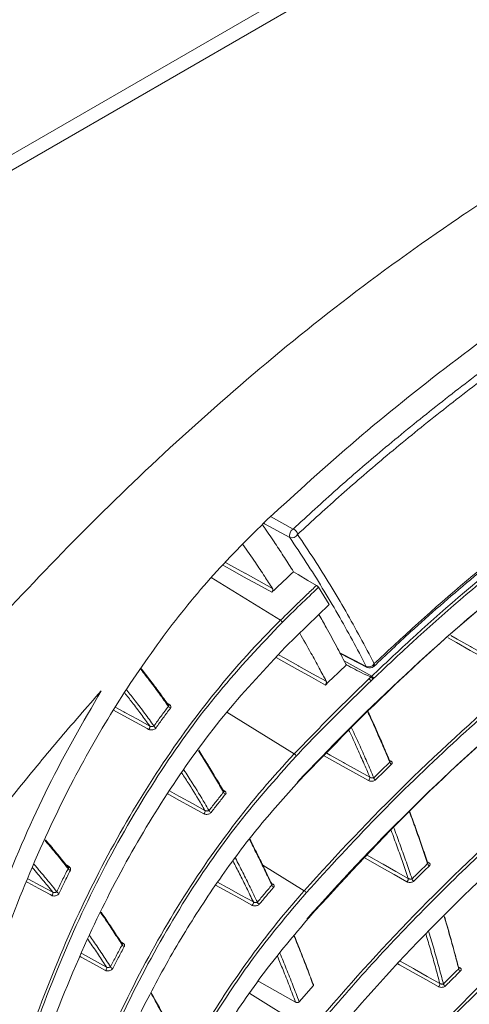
# Model space of a CAD drawing. Header units: millimetres. Extents: x 0 to 1118, y 0 to 864.
# Tile 89 of 256: x 398 to 409, y 201 to 224. Entities that reach past the tile are written whole.
import ezdxf

# ---------------------------------------------------------------- set-up
doc = ezdxf.new("R2010")
doc.units = ezdxf.units.MM

msp = doc.modelspace()

# ---------------------------------------------------------------- linework, layer by layer
at = {"color": 9, "linetype": 'Continuous', "lineweight": 15}
for p, q in [((329.879, 181.393), (410.151, 227.733)), ((404.109, 212.477), (404.628, 212.191)), ((404.336, 210.092), (402.745, 211.075)), ((401.69, 208.207), (401.789, 208.143)), ((404.655, 207.015), (403.1, 207.976)), ((406.828, 206.884), (406.883, 206.849)), ((402.985, 206.208), (403.057, 206.161)), ((399.357, 204.495), (399.481, 204.415)), ((404.882, 203.866), (403.928, 204.456)), ((407.706, 204.544), (407.753, 204.514)), ((404.11, 204.054), (404.166, 204.018)), ((400.634, 202.714), (400.722, 202.657)), ((408.426, 202.12), (408.468, 202.093)), ((405.016, 200.647), (403.632, 201.502))]:
    msp.add_line(p, q, dxfattribs=at)
at = {"color": 7, "linetype": 'Continuous', "lineweight": 15}
for p, q in [((410.69, 227.686), (329.879, 181.035)), ((405.455, 210.451), (405.211, 210.85)), ((404.447, 209.469), (405.455, 210.451)), ((405.712, 209.325), (406.332, 209.008)), ((406.477, 209.031), (406.475, 209.028)), ((406.459, 208.737), (406.412, 208.692)), ((401.764, 208.136), (401.764, 208.136)), ((406.862, 206.843), (406.861, 206.844)), ((399.443, 204.411), (399.45, 204.404)), ((404.145, 204.012), (404.144, 204.013)), ((405.093, 201.689), (404.766, 201.313))]:
    msp.add_line(p, q, dxfattribs=at)
at = {"color": 9, "linetype": 'Continuous', "lineweight": 15, "flags": 128}
for points in [[(404.55, 211.995), (403.971, 212.314), (403.951, 212.325)], [(403.071, 211.42), (403.197, 211.351), (403.516, 211.175), (403.52, 211.172), (403.836, 210.998), (404.153, 210.823)], [(404.138, 210.736), (403.813, 210.915), (403.488, 211.094), (403.176, 211.267), (403.011, 211.358)], [(409.294, 209.066), (408.998, 209.233), (408.701, 209.399), (408.385, 209.577), (408.193, 209.684)], [(408.258, 209.741), (408.401, 209.66), (408.71, 209.487), (408.735, 209.473), (409.031, 209.307), (409.328, 209.14)], [(405.705, 209.34), (406.047, 209.164), (406.312, 209.029)], [(405.372, 208.602), (405.049, 208.782), (404.725, 208.962), (404.414, 209.135), (404.235, 209.235)], [(404.292, 209.298), (404.436, 209.217), (404.754, 209.041), (404.758, 209.039), (405.073, 208.863), (405.389, 208.687)], [(405.8, 209.157), (405.937, 209.081), (406.436, 208.805)], [(401.303, 207.582), (401.268, 207.601), (401, 207.747), (400.731, 207.894), (400.493, 208.024)], [(400.532, 208.093), (400.728, 207.986), (400.757, 207.97), (401.043, 207.814), (401.329, 207.658)], [(406.361, 206.404), (406.07, 206.567), (405.779, 206.73), (405.468, 206.904), (405.343, 206.974)], [(405.403, 207.034), (405.48, 206.99), (405.785, 206.82), (405.812, 206.805), (406.103, 206.642), (406.395, 206.478)], [(401.782, 206.166), (401.999, 206.047), (402.028, 206.031), (402.313, 205.873), (402.599, 205.716)], [(402.57, 205.64), (402.284, 205.797), (401.999, 205.955), (401.741, 206.097)], [(407.244, 204.077), (406.954, 204.241), (406.663, 204.405), (406.353, 204.579), (406.283, 204.619)], [(406.339, 204.679), (406.366, 204.664), (406.67, 204.492), (406.697, 204.478), (406.988, 204.314), (407.278, 204.15)], [(398.518, 204.145), (398.54, 204.133), (398.819, 203.983), (399.097, 203.832)], [(399.076, 203.758), (399.039, 203.779), (398.779, 203.919), (398.519, 204.06), (398.491, 204.075)], [(403.68, 203.534), (403.395, 203.694), (403.109, 203.853), (402.844, 204)], [(402.889, 204.068), (403.112, 203.944), (403.141, 203.928), (403.426, 203.769), (403.712, 203.61)], [(400.31, 202.036), (400.032, 202.188), (399.753, 202.34), (399.727, 202.354)], [(399.755, 202.425), (399.777, 202.413), (400.055, 202.261), (400.334, 202.109)], [(407.969, 201.663), (407.679, 201.827), (407.388, 201.991), (407.079, 202.167), (407.039, 202.189)], [(407.093, 202.249), (407.094, 202.249), (407.397, 202.077), (407.423, 202.063), (407.713, 201.898), (408.004, 201.734)]]:
    msp.add_lwpolyline(points, dxfattribs=at)
at = {"color": 7, "linetype": 'Continuous', "lineweight": 15, "flags": 128}
for points in [[(404.635, 211.209), (404.742, 211.145), (404.969, 211.01), (405.164, 210.893)], [(404.683, 201.304), (403.854, 201.77), (403.826, 201.785)]]:
    msp.add_lwpolyline(points, dxfattribs=at)
at = {"color": 7, "linetype": 'Continuous', "lineweight": 15}
for centre, radius, start, end in [((404.723, 212.04), 0.179, 122.184, 194.6573), ((404.601, 212.127), 0.142, 248.9902, 335.0556), ((404.566, 212.037), 0.167, 10.4438, 68.0117), ((404.313, 210.031), 0.0656, 11.0552, 69.272), ((406.367, 209.165), 0.147, 248.0601, 330.8604), ((406.389, 209.119), 0.125, 242.8735, 313.4873), ((406.347, 208.681), 0.0658, 9.6197, 68.7552), ((406.415, 208.742), 0.0657, 9.5161, 71.6219), ((401.822, 208.134), 0.0676, 198.0243, 253.9864), ((401.262, 207.639), 0.0697, 305.5498, 16.4143), ((401.489, 207.682), 0.068, 199.2571, 254.8723), ((404.633, 206.955), 0.0644, 11.0989, 70.6141), ((406.917, 206.838), 0.0655, 188.8961, 248.9078), ((406.32, 206.467), 0.0753, 303.0823, 8.9608), ((406.548, 206.479), 0.0652, 189.1755, 249.3293), ((403.09, 206.153), 0.0654, 194.6849, 253.0854), ((402.529, 205.699), 0.0722, 304.7228, 13.2887), ((402.756, 205.731), 0.0657, 195.8584, 253.9528), ((399.513, 204.41), 0.0704, 207.29, 260.8195), ((407.788, 204.503), 0.0651, 188.2258, 249.1518), ((407.202, 204.141), 0.0766, 303.3723, 6.7126), ((407.428, 204.151), 0.0648, 188.4682, 249.5778), ((404.2, 204.01), 0.0636, 191.5424, 252.2045), ((399.034, 203.81), 0.0666, 309.0054, 19.0568), ((399.251, 203.88), 0.0708, 208.4789, 261.719), ((404.862, 203.806), 0.0633, 10.9464, 71.8788), ((403.639, 203.596), 0.0743, 303.7968, 10.4107), ((403.866, 203.618), 0.0638, 192.6543, 253.0508), ((400.754, 202.651), 0.0676, 203.5059, 259.8111), ((400.267, 202.09), 0.0696, 308.3243, 15.5558), ((400.486, 202.148), 0.0679, 204.6407, 260.7042), ((408.503, 202.083), 0.0648, 187.5591, 249.3567), ((407.926, 201.727), 0.0779, 303.6081, 4.5668), ((408.151, 201.735), 0.0645, 187.7664, 249.7865)]:
    msp.add_arc(centre, radius, start, end, dxfattribs=at)
at = {"color": 9, "linetype": 'Continuous', "lineweight": 15}
for centre, radius, start, end in [((406.354, 209.05), 0.0478, 206.4682, 242.0564), ((406.421, 209.081), 0.0757, 318.6254, 9.8043), ((401.772, 208.164), 0.0275, 244.6884, 310.0323), ((406.868, 206.869), 0.0248, 241.7401, 304.9013), ((403.042, 206.18), 0.0246, 240.9611, 310.0214), ((399.458, 204.436), 0.031, 247.6855, 316.6454), ((407.739, 204.534), 0.0246, 241.3539, 305.0833), ((404.152, 204.038), 0.025, 242.0672, 305.1722), ((400.702, 202.675), 0.0274, 243.1837, 317.5613), ((408.454, 202.113), 0.0245, 240.9825, 305.2512)]:
    msp.add_arc(centre, radius, start, end, dxfattribs=at)
at = {"color": 7, "linetype": 'Continuous', "lineweight": 15}
for points, knots in [([(411.547, 221.277), (411.012, 220.965), (409.94, 220.34), (407.98, 219.061), (405.711, 217.417), (403.228, 215.378), (400.919, 213.269), (398.765, 211.107), (396.744, 208.901), (394.837, 206.663), (392.409, 203.645), (390.392, 200.977), (388.327, 198.318), (386.801, 196.415), (385.151, 194.532), (383.709, 193.047), (382.563, 191.956), (381.348, 190.894), (380.058, 189.867), (378.682, 188.873), (377.216, 187.92), (375.661, 187.012), (374.018, 186.155), (372.289, 185.354), (370.479, 184.614), (368.59, 183.937), (366.636, 183.326), (364.624, 182.782), (362.567, 182.299), (360.476, 181.873), (358.36, 181.494), (355.523, 181.038), (351.959, 180.532), (348.212, 180.001), (345.016, 179.485), (342.522, 179.016), (340.218, 178.499), (338.103, 177.932), (336.043, 177.261), (334.326, 176.567), (332.935, 175.898), (332.222, 175.485), (331.865, 175.278)], [0, 0, 0, 0, 0.0193822, 0.0388004, 0.075345, 0.1120217, 0.1486283, 0.1853012, 0.2219431, 0.2586245, 0.2953262, 0.3688295, 0.387236, 0.4240983, 0.4615096, 0.4802981, 0.4991074, 0.5176371, 0.5361868, 0.5547781, 0.5733481, 0.5919726, 0.6105533, 0.6291427, 0.6478005, 0.6663925, 0.6850541, 0.7036351, 0.7221884, 0.740787, 0.7592835, 0.7777999, 0.8146582, 0.851371, 0.8745471, 0.8977545, 0.9169135, 0.9361394, 0.9556682, 0.9753594, 0.9876467, 1, 1, 1, 1]), ([(413.158, 219.263), (412.294, 218.74), (410.569, 217.695), (408.234, 216), (406.043, 214.246), (404.708, 213.026), (404.04, 212.416)], [0, 0, 0, 0, 0.250521, 0.500069, 0.749686, 1, 1, 1, 1]), ([(404.628, 212.191), (404.962, 212.498), (405.631, 213.112), (406.701, 214.033), (407.833, 214.957), (409.06, 215.905), (409.935, 216.523), (410.388, 216.844)], [0, 0, 0, 0, 0.189924, 0.379951, 0.58153, 0.783273, 1, 1, 1, 1]), ([(410.48, 216.702), (410.028, 216.383), (409.156, 215.768), (407.93, 214.824), (406.8, 213.903), (405.731, 212.985), (405.063, 212.373), (404.73, 212.067)], [0, 0, 0, 0, 0.216664, 0.418231, 0.619971, 0.809932, 1, 1, 1, 1]), ([(404.763, 206.395), (405.525, 207.178), (407.049, 208.744), (409.198, 210.617), (411.04, 212.064), (412.469, 213.101), (413.949, 214.087), (414.969, 214.707), (415.493, 215.009), (415.493, 215.009)], [0, 0, 0, 0, 0.253025, 0.506056, 0.632513, 0.75915, 0.879452, 0.999999, 1, 1, 1, 1]), ([(415.459, 214.988), (414.943, 214.681), (413.91, 214.067), (412.435, 213.077), (411.002, 212.039), (409.158, 210.589), (407.018, 208.71), (405.463, 207.152), (404.722, 206.361), (404.722, 206.361)], [0, 0, 0, 0, 0.1203215, 0.2409093, 0.3673648, 0.4940139, 0.7470211, 0.9999992, 1, 1, 1, 1]), ([(406.436, 208.805), (406.729, 209.081), (407.729, 210.023), (409.544, 211.594), (411.217, 212.823), (412.054, 213.438)], [0, 0, 0, 0, 0.171605, 0.585767, 1, 1, 1, 1]), ([(406.483, 209.026), (406.763, 209.292), (407.475, 209.969), (408.677, 211.012), (410.021, 212.101), (411.113, 212.935), (411.759, 213.385), (411.967, 213.53)], [0, 0, 0, 0, 0.169587, 0.431201, 0.681848, 0.897629, 1, 1, 1, 1]), ([(406.495, 209.094), (406.788, 209.366), (407.785, 210.297), (409.562, 211.822), (411.189, 213.011), (411.985, 213.594)], [0, 0, 0, 0, 0.174823, 0.595894, 1, 1, 1, 1]), ([(404.882, 203.866), (404.882, 203.866), (405.626, 204.702), (407.194, 206.351), (409.382, 208.349), (411.292, 209.903), (412.728, 210.977), (414.136, 211.945), (415.27, 212.666), (415.978, 213.081), (416.213, 213.218)], [0, 0, 0, 0, 0.000001, 0.246125, 0.492209, 0.618649, 0.745081, 0.847307, 0.949527, 1, 1, 1, 1]), ([(412.094, 213.38), (411.258, 212.766), (409.586, 211.539), (407.772, 209.97), (406.773, 209.029), (406.48, 208.753)], [0, 0, 0, 0, 0.414197, 0.828376, 1, 1, 1, 1]), ([(416.247, 213.158), (416.013, 213.021), (415.251, 212.575), (414.018, 211.787), (412.573, 210.781), (411.196, 209.739), (409.761, 208.569), (408.195, 207.181), (406.527, 205.568), (405.459, 204.402), (404.924, 203.818)], [0, 0, 0, 0, 0.050452, 0.164245, 0.278278, 0.39291, 0.507699, 0.654165, 0.826929, 1, 1, 1, 1]), ([(416.389, 212.705), (416.112, 212.542), (415.303, 212.067), (414.024, 211.242), (412.572, 210.223), (411.189, 209.167), (409.378, 207.675), (407.242, 205.706), (405.685, 204.054), (404.944, 203.215), (404.944, 203.215)], [0, 0, 0, 0, 0.058994, 0.172294, 0.285834, 0.399974, 0.51427, 0.756654, 0.999999, 1, 1, 1, 1]), ([(404.987, 203.248), (405.747, 204.077), (407.269, 205.737), (409.412, 207.697), (411.218, 209.187), (412.596, 210.238), (414.049, 211.259), (415.335, 212.085), (416.144, 212.565), (416.423, 212.726), (416.423, 212.726)], [0, 0, 0, 0, 0.242459, 0.4858, 0.599181, 0.712706, 0.826755, 0.941028, 0.999999, 1, 1, 1, 1]), ([(404.04, 212.416), (403.619, 212), (402.778, 211.167), (401.615, 209.726), (400.535, 208.15), (399.5, 206.342), (398.543, 204.304), (397.686, 202.013), (396.983, 199.588), (396.444, 197.055), (396.059, 194.453), (395.94, 192.676), (395.881, 191.786)], [0, 0, 0, 0, 0.088826, 0.177654, 0.268297, 0.358943, 0.464558, 0.570182, 0.678233, 0.786293, 0.892912, 1, 1, 1, 1]), ([(403.98, 212.207), (403.963, 212.232), (403.943, 212.26), (403.923, 212.289), (403.921, 212.293)], [0, 0, 0, 0, 0.8553843, 1, 1, 1, 1]), ([(404.635, 211.209), (404.601, 211.264), (404.532, 211.373), (404.428, 211.535), (404.324, 211.696), (404.214, 211.862), (404.1, 212.032), (404.02, 212.149), (403.98, 212.207)], [0, 0, 0, 0, 0.160853, 0.32171, 0.482578, 0.64345, 0.821722, 1, 1, 1, 1]), ([(404.73, 212.067), (404.857, 211.877), (405.241, 211.304), (405.84, 210.323), (406.28, 209.498), (406.495, 209.094)], [0, 0, 0, 0, 0.201581, 0.608196, 1, 1, 1, 1]), ([(404.153, 210.823), (404.093, 210.916), (403.964, 211.116), (403.738, 211.454), (403.569, 211.695), (403.473, 211.833)], [0, 0, 0, 0, 0.2706626, 0.5847099, 1, 1, 1, 1]), ([(406.312, 209.029), (406.205, 209.232), (405.993, 209.638), (405.655, 210.239), (405.301, 210.836), (404.933, 211.425), (404.677, 211.805), (404.55, 211.995)], [0, 0, 0, 0, 0.195877, 0.391807, 0.595086, 0.798426, 1, 1, 1, 1]), ([(404.635, 211.209), (404.483, 211.066), (404.316, 210.908), (404.152, 210.75), (404.138, 210.736)], [0, 0, 0, 0, 0.910861, 1, 1, 1, 1]), ([(404.153, 210.823), (404.155, 210.819), (404.158, 210.813), (404.159, 210.798), (404.158, 210.781), (404.154, 210.763), (404.147, 210.747), (404.141, 210.74), (404.138, 210.736)], [0, 0, 0, 0, 0.158408, 0.316682, 0.478401, 0.645081, 0.814914, 1, 1, 1, 1]), ([(404.336, 210.092), (404.336, 210.092), (404.472, 210.226), (404.677, 210.427), (404.954, 210.694), (405.094, 210.827), (405.164, 210.893)], [0, 0, 0, 0, 0.0000093, 0.4999824, 0.7499884, 1, 1, 1, 1]), ([(405.211, 210.85), (405.071, 210.716), (404.789, 210.448), (404.514, 210.178), (404.377, 210.043)], [0, 0, 0, 0, 0.499978, 1, 1, 1, 1]), ([(405.016, 200.647), (405.016, 200.647), (405.724, 201.493), (407.221, 203.163), (409.442, 205.31), (411.554, 207.116), (413.491, 208.599), (415.318, 209.851), (416.544, 210.581), (417.023, 210.866)], [0, 0, 0, 0, 0.000001, 0.227328, 0.454625, 0.604366, 0.754186, 0.903851, 1, 1, 1, 1]), ([(417.057, 210.806), (416.578, 210.521), (415.542, 209.905), (414.051, 208.902), (412.561, 207.81), (411.146, 206.681), (409.99, 205.682), (408.812, 204.603), (407.622, 203.44), (406.284, 202.029), (405.464, 201.071), (405.059, 200.599)], [0, 0, 0, 0, 0.096108, 0.207877, 0.319889, 0.432509, 0.545288, 0.610664, 0.741431, 0.872365, 1, 1, 1, 1]), ([(405.164, 210.893), (405.168, 210.891), (405.175, 210.886), (405.187, 210.877), (405.198, 210.867), (405.206, 210.857), (405.21, 210.852), (405.211, 210.85)], [0, 0, 0, 0, 0.203576, 0.407402, 0.607901, 0.819608, 1, 1, 1, 1]), ([(405.115, 200.033), (405.841, 200.871), (407.294, 202.552), (409.376, 204.566), (411.166, 206.126), (412.579, 207.263), (414.075, 208.368), (415.613, 209.404), (416.681, 210.055), (417.204, 210.357), (417.204, 210.357)], [0, 0, 0, 0, 0.224617, 0.450032, 0.561498, 0.673111, 0.785257, 0.89763, 0.999999, 1, 1, 1, 1]), ([(396.696, 191.7), (396.696, 191.7), (396.784, 192.665), (397.026, 194.579), (397.582, 197.331), (398.323, 199.953), (399.223, 202.366), (400.272, 204.585), (401.461, 206.61), (402.812, 208.469), (403.813, 209.576), (404.336, 210.092), (404.336, 210.092)], [0, 0, 0, 0, 0.000001, 0.129872, 0.260449, 0.387211, 0.514752, 0.634012, 0.75403, 0.876553, 0.999999, 1, 1, 1, 1]), ([(404.377, 210.043), (403.883, 209.523), (402.895, 208.482), (401.561, 206.643), (400.354, 204.61), (399.288, 202.36), (398.381, 199.929), (397.646, 197.315), (397.08, 194.565), (396.867, 192.645), (396.76, 191.682)], [0, 0, 0, 0, 0.119572, 0.239151, 0.362177, 0.485213, 0.611968, 0.739525, 0.8694, 1, 1, 1, 1]), ([(405.833, 209.094), (405.764, 209.227), (405.618, 209.508), (405.415, 209.884), (405.278, 210.125), (405.222, 210.224)], [0, 0, 0, 0, 0.348087, 0.733416, 1, 1, 1, 1]), ([(405.389, 208.687), (405.335, 208.789), (405.22, 209.008), (405.018, 209.377), (404.867, 209.642), (404.78, 209.794)], [0, 0, 0, 0, 0.271344, 0.582828, 1, 1, 1, 1]), ([(397.002, 191.398), (397.12, 192.436), (397.357, 194.518), (397.991, 197.429), (398.804, 200.144), (399.738, 202.491), (400.767, 204.554), (401.863, 206.352), (403.081, 208.019), (403.992, 208.986), (404.447, 209.469)], [0, 0, 0, 0, 0.14317, 0.287285, 0.419958, 0.553535, 0.663852, 0.774163, 0.887084, 1, 1, 1, 1]), ([(401.758, 208.113), (401.69, 208.208), (401.553, 208.398), (401.342, 208.681), (401.197, 208.868), (401.123, 208.963)], [0, 0, 0, 0, 0.32862, 0.6572704, 1, 1, 1, 1]), ([(401.133, 208.978), (401.2, 208.892), (401.339, 208.713), (401.546, 208.435), (401.686, 208.241), (401.755, 208.144)], [0, 0, 0, 0, 0.314225, 0.657096, 1, 1, 1, 1]), ([(405.855, 209.068), (405.707, 208.926), (405.545, 208.771), (405.385, 208.616), (405.372, 208.602)], [0, 0, 0, 0, 0.914929, 1, 1, 1, 1]), ([(405.855, 209.068), (405.853, 209.07), (405.849, 209.073), (405.843, 209.079), (405.838, 209.086), (405.834, 209.091), (405.833, 209.094)], [0, 0, 0, 0, 0.245132, 0.492114, 0.745018, 1, 1, 1, 1]), ([(406.419, 208.789), (406.413, 208.791), (406.379, 208.802), (406.321, 208.827), (406.203, 208.882), (406.047, 208.962), (405.919, 209.033), (405.855, 209.068)], [0, 0, 0, 0, 0.029456, 0.158081, 0.287701, 0.643538, 1, 1, 1, 1]), ([(404.655, 207.015), (404.655, 207.015), (404.931, 207.306), (405.352, 207.74), (405.929, 208.314), (406.224, 208.599), (406.371, 208.742)], [0, 0, 0, 0, 0.000004, 0.499898, 0.749936, 1, 1, 1, 1]), ([(406.412, 208.692), (406.119, 208.407), (405.679, 207.979), (405.113, 207.402), (404.835, 207.112), (404.696, 206.967)], [0, 0, 0, 0, 0.499893, 0.749934, 1, 1, 1, 1]), ([(405.389, 208.687), (405.39, 208.684), (405.393, 208.676), (405.394, 208.661), (405.392, 208.644), (405.387, 208.627), (405.38, 208.612), (405.375, 208.606), (405.372, 208.602)], [0, 0, 0, 0, 0.163065, 0.326001, 0.492312, 0.663609, 0.8382, 1, 1, 1, 1]), ([(406.371, 208.742), (406.376, 208.747), (406.386, 208.756), (406.4, 208.769), (406.411, 208.78), (406.417, 208.786), (406.42, 208.789)], [0, 0, 0, 0, 0.309272, 0.618545, 0.809272, 1, 1, 1, 1]), ([(406.419, 208.789), (406.421, 208.79), (406.423, 208.793), (406.427, 208.796), (406.431, 208.8), (406.434, 208.803), (406.436, 208.805)], [0, 0, 0, 0, 0.248689, 0.497902, 0.748689, 1, 1, 1, 1]), ([(406.42, 208.789), (406.42, 208.789), (406.42, 208.789), (406.42, 208.789), (406.419, 208.789), (406.419, 208.789), (406.419, 208.789)], [0, 0, 0, 0, 0.2492838, 0.498856, 0.7492873, 1, 1, 1, 1]), ([(406.42, 208.789), (406.425, 208.787), (406.434, 208.782), (406.446, 208.77), (406.455, 208.755), (406.459, 208.743), (406.459, 208.737), (406.459, 208.737)], [0, 0, 0, 0, 0.236806, 0.473587, 0.710992, 0.975329, 1, 1, 1, 1]), ([(406.48, 208.753), (406.478, 208.752), (406.474, 208.748), (406.469, 208.744), (406.464, 208.74), (406.461, 208.738), (406.459, 208.737)], [0, 0, 0, 0, 0.248942, 0.498302, 0.748935, 1, 1, 1, 1]), ([(400.213, 208.471), (399.793, 207.746), (398.952, 206.291), (397.893, 203.828), (396.995, 201.159), (396.296, 198.267), (395.794, 195.233), (395.649, 193.125), (395.576, 192.068)], [0, 0, 0, 0, 0.157327, 0.315811, 0.483982, 0.653345, 0.826142, 1, 1, 1, 1]), ([(400.213, 208.471), (399.877, 208.087), (399.205, 207.318), (398.247, 206.15), (397.32, 204.975), (396.73, 204.185), (396.435, 203.79)], [0, 0, 0, 0, 0.250144, 0.500286, 0.750109, 1, 1, 1, 1]), ([(405.054, 197.359), (405.054, 197.359), (405.728, 198.214), (407.158, 199.904), (409.296, 202.087), (411.343, 203.938), (413.236, 205.471), (415.318, 206.99), (416.879, 207.938), (417.69, 208.431)], [0, 0, 0, 0, 0.000001, 0.211574, 0.423127, 0.564384, 0.705713, 0.84691, 1, 1, 1, 1]), ([(417.725, 208.37), (416.913, 207.878), (415.542, 207.047), (413.785, 205.788), (412.328, 204.658), (410.947, 203.492), (409.207, 201.902), (407.191, 199.857), (405.796, 198.161), (405.098, 197.311)], [0, 0, 0, 0, 0.153037, 0.258526, 0.364223, 0.470448, 0.576815, 0.788016, 1, 1, 1, 1]), ([(401.425, 207.66), (401.48, 207.736), (401.562, 207.85), (401.673, 208.001), (401.73, 208.076), (401.758, 208.113)], [0, 0, 0, 0, 0.497605, 0.748799, 1, 1, 1, 1]), ([(401.803, 208.069), (401.775, 208.032), (401.719, 207.957), (401.608, 207.806), (401.526, 207.692), (401.472, 207.617)], [0, 0, 0, 0, 0.251193, 0.502393, 1, 1, 1, 1]), ([(401.755, 208.144), (401.758, 208.141), (401.762, 208.139), (401.764, 208.136), (401.764, 208.136)], [0, 0, 0, 0, 0.860379, 1, 1, 1, 1]), ([(401.803, 208.069), (401.807, 208.075), (401.815, 208.087), (401.816, 208.108), (401.809, 208.128), (401.796, 208.138), (401.789, 208.143)], [0, 0, 0, 0, 0.231075, 0.49243, 0.746041, 1, 1, 1, 1]), ([(406.852, 206.828), (406.802, 206.946), (406.703, 207.182), (406.547, 207.537), (406.427, 207.805), (406.357, 207.954), (406.344, 207.983)], [0, 0, 0, 0, 0.3022056, 0.6044355, 0.9229781, 1, 1, 1, 1]), ([(406.352, 207.991), (406.36, 207.974), (406.424, 207.837), (406.54, 207.579), (406.698, 207.218), (406.799, 206.977), (406.85, 206.856)], [0, 0, 0, 0, 0.0459983, 0.3706464, 0.68531, 1, 1, 1, 1]), ([(417.809, 207.884), (417.03, 207.412), (415.467, 206.465), (413.366, 204.934), (411.412, 203.349), (409.339, 201.468), (407.197, 199.265), (405.774, 197.573), (405.103, 196.715), (405.103, 196.715)], [0, 0, 0, 0, 0.145615, 0.291982, 0.43588, 0.580164, 0.789694, 0.999999, 1, 1, 1, 1]), ([(405.147, 196.748), (405.839, 197.596), (407.226, 199.296), (409.378, 201.493), (411.45, 203.374), (413.397, 204.957), (415.509, 206.481), (417.042, 207.443), (417.843, 207.905), (417.843, 207.905)], [0, 0, 0, 0, 0.2095833, 0.4199012, 0.5638165, 0.7080879, 0.853712, 0.9999994, 1, 1, 1, 1]), ([(401.303, 207.582), (401.305, 207.581), (401.315, 207.575), (401.34, 207.568), (401.379, 207.568), (401.417, 207.577), (401.451, 207.593), (401.465, 207.609), (401.472, 207.617)], [0, 0, 0, 0, 0.036198, 0.211429, 0.403026, 0.60361, 0.801732, 1, 1, 1, 1]), ([(401.425, 207.66), (401.421, 207.657), (401.412, 207.652), (401.392, 207.648), (401.371, 207.647), (401.351, 207.65), (401.338, 207.654), (401.332, 207.657), (401.33, 207.658), (401.329, 207.658)], [0, 0, 0, 0, 0.208298, 0.418212, 0.624712, 0.810028, 0.935303, 0.968364, 1, 1, 1, 1]), ([(403.027, 206.136), (402.966, 206.241), (402.844, 206.45), (402.653, 206.764), (402.521, 206.978), (402.449, 207.087), (402.447, 207.091)], [0, 0, 0, 0, 0.323124, 0.646279, 0.986656, 1, 1, 1, 1]), ([(402.455, 207.103), (402.519, 207.003), (402.647, 206.799), (402.837, 206.486), (402.962, 206.272), (403.024, 206.165)], [0, 0, 0, 0, 0.326462, 0.663215, 1, 1, 1, 1]), ([(397.806, 191.17), (397.806, 191.17), (397.901, 191.877), (398.13, 193.277), (398.584, 195.325), (399.152, 197.314), (399.882, 199.37), (400.801, 201.455), (401.934, 203.509), (403.216, 205.383), (404.161, 206.495), (404.655, 207.015), (404.655, 207.015)], [0, 0, 0, 0, 0.000001, 0.110909, 0.222167, 0.334557, 0.447357, 0.585045, 0.7236, 0.861309, 0.999999, 1, 1, 1, 1]), ([(404.696, 206.967), (404.218, 206.43), (403.259, 205.353), (401.989, 203.473), (400.854, 201.422), (399.942, 199.35), (399.218, 197.31), (398.654, 195.335), (398.19, 193.284), (397.976, 191.86), (397.868, 191.148)], [0, 0, 0, 0, 0.1376894, 0.2763789, 0.4140537, 0.5526178, 0.6636792, 0.7747446, 0.8873706, 1, 1, 1, 1]), ([(406.85, 206.856), (406.853, 206.854), (406.856, 206.851), (406.859, 206.847), (406.86, 206.845), (406.86, 206.844)], [0, 0, 0, 0, 0.56146, 0.644351, 1, 1, 1, 1]), ([(406.893, 206.777), (406.898, 206.783), (406.908, 206.794), (406.91, 206.814), (406.902, 206.833), (406.889, 206.843), (406.883, 206.849)], [0, 0, 0, 0, 0.264231, 0.51313, 0.756471, 1, 1, 1, 1]), ([(406.483, 206.469), (406.545, 206.529), (406.667, 206.649), (406.79, 206.768), (406.852, 206.828)], [0, 0, 0, 0, 0.502527, 1, 1, 1, 1]), ([(406.893, 206.777), (406.862, 206.747), (406.801, 206.688), (406.709, 206.598), (406.617, 206.509), (406.555, 206.448), (406.525, 206.418)], [0, 0, 0, 0, 0.248735, 0.497472, 0.748735, 1, 1, 1, 1]), ([(398.084, 190.828), (398.241, 191.815), (398.554, 193.795), (399.287, 196.544), (400.188, 199.095), (401.123, 201.137), (402.037, 202.781), (402.876, 204.079), (403.779, 205.298), (404.435, 206.029), (404.763, 206.395)], [0, 0, 0, 0, 0.159169, 0.31939, 0.467986, 0.617595, 0.712568, 0.807538, 0.90377, 1, 1, 1, 1]), ([(406.361, 206.404), (406.362, 206.403), (406.371, 206.398), (406.392, 206.39), (406.429, 206.386), (406.467, 206.389), (406.502, 206.4), (406.517, 206.412), (406.525, 206.418)], [0, 0, 0, 0, 0.0088016, 0.1902135, 0.3860354, 0.5910067, 0.7954659, 1, 1, 1, 1]), ([(406.483, 206.469), (406.479, 206.467), (406.47, 206.464), (406.451, 206.463), (406.431, 206.465), (406.412, 206.47), (406.401, 206.475), (406.396, 206.478), (406.395, 206.478), (406.395, 206.478)], [0, 0, 0, 0, 0.214484, 0.429377, 0.638334, 0.826902, 0.962536, 0.992159, 1, 1, 1, 1]), ([(403.033, 206.155), (403.033, 206.156), (403.033, 206.157), (403.03, 206.16), (403.027, 206.163), (403.024, 206.165)], [0, 0, 0, 0, 0.180252, 0.299282, 1, 1, 1, 1]), ([(403.071, 206.09), (403.075, 206.096), (403.083, 206.107), (403.084, 206.127), (403.077, 206.146), (403.064, 206.156), (403.057, 206.161)], [0, 0, 0, 0, 0.228719, 0.490598, 0.745132, 1, 1, 1, 1]), ([(402.693, 205.713), (402.72, 205.749), (402.775, 205.82), (402.858, 205.926), (402.942, 206.031), (402.999, 206.101), (403.027, 206.136)], [0, 0, 0, 0, 0.248691, 0.497388, 0.748691, 1, 1, 1, 1]), ([(403.071, 206.09), (403.043, 206.055), (402.987, 205.985), (402.903, 205.88), (402.82, 205.774), (402.765, 205.703), (402.738, 205.668)], [0, 0, 0, 0, 0.251302, 0.502611, 0.751302, 1, 1, 1, 1]), ([(403.034, 206.155), (403.034, 206.155), (403.034, 206.155), (403.034, 206.155), (403.034, 206.156)], [0, 0, 0, 0, 0.064542, 1, 1, 1, 1]), ([(402.599, 205.716), (402.6, 205.715), (402.602, 205.714), (402.608, 205.711), (402.621, 205.707), (402.64, 205.703), (402.661, 205.703), (402.68, 205.706), (402.689, 205.711), (402.693, 205.713)], [0, 0, 0, 0, 0.034277, 0.065941, 0.194289, 0.379467, 0.58448, 0.79298, 1, 1, 1, 1]), ([(402.57, 205.64), (402.572, 205.639), (402.583, 205.633), (402.608, 205.626), (402.646, 205.624), (402.684, 205.632), (402.717, 205.646), (402.731, 205.661), (402.738, 205.668)], [0, 0, 0, 0, 0.038898, 0.214867, 0.405942, 0.605349, 0.802609, 1, 1, 1, 1]), ([(404.996, 194.002), (404.996, 194.002), (405.635, 194.864), (407, 196.572), (408.921, 198.644), (410.594, 200.256), (411.921, 201.441), (413.325, 202.598), (414.777, 203.694), (416.265, 204.729), (417.301, 205.364), (417.82, 205.682)], [0, 0, 0, 0, 0.0000006, 0.2024421, 0.4055874, 0.5068399, 0.6080896, 0.7098938, 0.8116921, 0.9057421, 1, 1, 1, 1]), ([(417.855, 205.622), (417.338, 205.305), (416.302, 204.671), (414.819, 203.64), (413.372, 202.549), (411.972, 201.395), (410.642, 200.21), (408.97, 198.596), (407.034, 196.527), (405.705, 194.812), (405.04, 193.954)], [0, 0, 0, 0, 0.094013, 0.188253, 0.289388, 0.390698, 0.492463, 0.594353, 0.796809, 1, 1, 1, 1]), ([(407.723, 204.494), (407.681, 204.618), (407.598, 204.866), (407.466, 205.241), (407.366, 205.517), (407.309, 205.669), (407.299, 205.694)], [0, 0, 0, 0, 0.306656, 0.613335, 0.936053, 1, 1, 1, 1]), ([(407.305, 205.7), (407.31, 205.687), (407.363, 205.547), (407.458, 205.282), (407.592, 204.903), (407.677, 204.65), (407.72, 204.523)], [0, 0, 0, 0, 0.033284, 0.362718, 0.681346, 1, 1, 1, 1]), ([(398.926, 205.041), (398.977, 204.981), (399.103, 204.834), (399.275, 204.623), (399.395, 204.472), (399.443, 204.411)], [0, 0, 0, 0, 0.290914, 0.7165399, 1, 1, 1, 1]), ([(404.137, 203.997), (404.084, 204.11), (403.979, 204.335), (403.813, 204.673), (403.693, 204.911), (403.627, 205.037), (403.621, 205.049)], [0, 0, 0, 0, 0.316443, 0.632916, 0.966206, 1, 1, 1, 1]), ([(403.628, 205.058), (403.628, 205.057), (403.689, 204.942), (403.803, 204.713), (403.972, 204.369), (404.08, 204.139), (404.134, 204.024)], [0, 0, 0, 0, 0.001568, 0.341205, 0.670586, 1, 1, 1, 1]), ([(405.081, 193.396), (405.741, 194.253), (407.063, 195.969), (408.988, 198.038), (410.652, 199.652), (411.973, 200.837), (413.371, 201.995), (414.818, 203.093), (416.303, 204.13), (417.338, 204.768), (417.856, 205.088)], [0, 0, 0, 0, 0.202372, 0.40545, 0.506591, 0.607849, 0.709513, 0.811342, 0.905567, 1, 1, 1, 1]), ([(399.45, 204.378), (399.404, 204.436), (399.286, 204.585), (399.109, 204.801), (398.976, 204.956), (398.918, 205.025)], [0, 0, 0, 0, 0.263452, 0.677511, 1, 1, 1, 1]), ([(399.189, 203.846), (399.23, 203.933), (399.294, 204.066), (399.382, 204.242), (399.427, 204.333), (399.45, 204.378)], [0, 0, 0, 0, 0.486547, 0.74327, 1, 1, 1, 1]), ([(399.501, 204.341), (399.503, 204.345), (399.508, 204.356), (399.509, 204.376), (399.501, 204.399), (399.488, 204.409), (399.481, 204.415)], [0, 0, 0, 0, 0.144973, 0.433382, 0.716561, 1, 1, 1, 1]), ([(407.364, 204.141), (407.424, 204.2), (407.513, 204.289), (407.633, 204.406), (407.693, 204.465), (407.723, 204.494)], [0, 0, 0, 0, 0.499632, 0.749816, 1, 1, 1, 1]), ([(407.764, 204.443), (407.734, 204.413), (407.674, 204.355), (407.584, 204.267), (407.495, 204.178), (407.435, 204.12), (407.406, 204.09)], [0, 0, 0, 0, 0.2501824, 0.5003661, 0.7501824, 1, 1, 1, 1]), ([(407.72, 204.523), (407.723, 204.521), (407.729, 204.516), (407.73, 204.512), (407.731, 204.51)], [0, 0, 0, 0, 0.589671, 1, 1, 1, 1]), ([(407.732, 204.508), (407.732, 204.508), (407.732, 204.508), (407.732, 204.51), (407.732, 204.51)], [0, 0, 0, 0, 0.8633852, 1, 1, 1, 1]), ([(407.764, 204.443), (407.769, 204.448), (407.779, 204.46), (407.781, 204.479), (407.773, 204.498), (407.76, 204.509), (407.753, 204.514)], [0, 0, 0, 0, 0.249074, 0.502008, 0.750939, 1, 1, 1, 1]), ([(399.501, 204.341), (399.479, 204.296), (399.433, 204.205), (399.346, 204.029), (399.282, 203.897), (399.241, 203.81)], [0, 0, 0, 0, 0.256723, 0.513452, 1, 1, 1, 1]), ([(407.364, 204.141), (407.36, 204.14), (407.352, 204.136), (407.334, 204.135), (407.315, 204.137), (407.296, 204.142), (407.284, 204.147), (407.279, 204.15), (407.278, 204.15)], [0, 0, 0, 0, 0.206698, 0.414012, 0.617395, 0.806562, 0.978212, 1, 1, 1, 1]), ([(403.804, 203.604), (403.831, 203.637), (403.886, 203.703), (403.969, 203.801), (404.053, 203.899), (404.109, 203.964), (404.137, 203.997)], [0, 0, 0, 0, 0.248477, 0.496961, 0.748477, 1, 1, 1, 1]), ([(404.18, 203.949), (404.152, 203.917), (404.096, 203.852), (404.012, 203.754), (403.929, 203.655), (403.875, 203.59), (403.847, 203.557)], [0, 0, 0, 0, 0.251516, 0.503039, 0.751516, 1, 1, 1, 1]), ([(404.144, 204.013), (404.143, 204.014), (404.143, 204.016), (404.14, 204.019), (404.137, 204.022), (404.134, 204.024)], [0, 0, 0, 0, 0.310859, 0.405929, 1, 1, 1, 1]), ([(404.18, 203.949), (404.184, 203.954), (404.192, 203.965), (404.193, 203.983), (404.186, 204.002), (404.173, 204.013), (404.166, 204.018)], [0, 0, 0, 0, 0.225707, 0.488279, 0.743982, 1, 1, 1, 1]), ([(407.244, 204.077), (407.246, 204.076), (407.255, 204.071), (407.278, 204.063), (407.314, 204.059), (407.35, 204.062), (407.384, 204.073), (407.398, 204.084), (407.406, 204.09)], [0, 0, 0, 0, 0.023737, 0.207695, 0.401638, 0.601508, 0.800722, 1, 1, 1, 1]), ([(398.859, 190.492), (398.859, 190.492), (398.977, 191.144), (399.248, 192.432), (399.753, 194.307), (400.359, 196.119), (401.067, 197.868), (401.878, 199.537), (402.787, 201.109), (403.786, 202.564), (404.508, 203.447), (404.882, 203.866), (404.882, 203.866)], [0, 0, 0, 0, 0.000001, 0.122138, 0.24464, 0.36831, 0.492403, 0.61903, 0.746162, 0.872802, 0.999999, 1, 1, 1, 1]), ([(404.924, 203.818), (404.56, 203.388), (403.83, 202.526), (402.838, 201.068), (401.929, 199.499), (401.125, 197.841), (400.422, 196.108), (399.821, 194.308), (399.308, 192.431), (399.049, 191.121), (398.92, 190.467)], [0, 0, 0, 0, 0.1266283, 0.2538223, 0.3804425, 0.5075781, 0.629876, 0.7521776, 0.8760871, 1, 1, 1, 1]), ([(399.076, 203.758), (399.081, 203.756), (399.096, 203.749), (399.125, 203.745), (399.162, 203.75), (399.196, 203.763), (399.225, 203.784), (399.235, 203.801), (399.241, 203.81)], [0, 0, 0, 0, 0.0992266, 0.2724038, 0.4532465, 0.6370329, 0.8184519, 1, 1, 1, 1]), ([(399.189, 203.846), (399.185, 203.843), (399.178, 203.836), (399.162, 203.828), (399.143, 203.824), (399.123, 203.824), (399.107, 203.827), (399.1, 203.831), (399.097, 203.832)], [0, 0, 0, 0, 0.1867135, 0.3755529, 0.5644172, 0.7438828, 0.9083087, 1, 1, 1, 1]), ([(403.68, 203.534), (403.682, 203.533), (403.693, 203.528), (403.718, 203.52), (403.756, 203.518), (403.793, 203.524), (403.827, 203.537), (403.84, 203.55), (403.847, 203.557)], [0, 0, 0, 0, 0.042139, 0.218886, 0.409398, 0.607488, 0.803685, 1, 1, 1, 1]), ([(403.712, 203.61), (403.713, 203.609), (403.715, 203.608), (403.721, 203.605), (403.733, 203.6), (403.753, 203.597), (403.773, 203.596), (403.791, 203.598), (403.8, 203.602), (403.804, 203.604)], [0, 0, 0, 0, 0.037465, 0.06752, 0.199318, 0.384403, 0.587785, 0.79458, 1, 1, 1, 1]), ([(399.109, 190.111), (399.242, 190.778), (399.508, 192.115), (400.04, 194.034), (400.667, 195.881), (401.38, 197.599), (402.167, 199.189), (403.023, 200.651), (403.956, 202.022), (404.643, 202.839), (404.987, 203.248)], [0, 0, 0, 0, 0.128383, 0.257187, 0.385582, 0.514447, 0.634915, 0.75538, 0.877692, 1, 1, 1, 1]), ([(400.692, 202.624), (400.63, 202.721), (400.504, 202.916), (400.34, 203.162), (400.236, 203.31), (400.198, 203.365)], [0, 0, 0, 0, 0.387498, 0.775038, 1, 1, 1, 1]), ([(400.209, 203.372), (400.239, 203.328), (400.336, 203.19), (400.495, 202.952), (400.621, 202.755), (400.685, 202.656)], [0, 0, 0, 0, 0.184754, 0.592354, 1, 1, 1, 1]), ([(408.438, 202.074), (408.404, 202.204), (408.336, 202.464), (408.227, 202.856), (408.15, 203.125), (408.108, 203.265), (408.106, 203.272)], [0, 0, 0, 0, 0.321969, 0.643963, 0.98229, 1, 1, 1, 1]), ([(408.11, 203.276), (408.147, 203.148), (408.222, 202.89), (408.33, 202.5), (408.399, 202.236), (408.434, 202.104)], [0, 0, 0, 0, 0.331379, 0.665676, 1, 1, 1, 1]), ([(405.093, 201.689), (405.047, 201.814), (404.954, 202.063), (404.809, 202.434), (404.707, 202.69), (404.652, 202.821), (404.648, 202.831)], [0, 0, 0, 0, 0.323825, 0.647683, 0.975175, 1, 1, 1, 1]), ([(404.653, 202.837), (404.702, 202.716), (404.801, 202.472), (404.946, 202.101), (405.039, 201.849), (405.086, 201.723)], [0, 0, 0, 0, 0.3293434, 0.6646547, 1, 1, 1, 1]), ([(404.838, 190.577), (404.838, 190.577), (405.445, 191.447), (406.748, 193.171), (408.96, 195.684), (411.03, 197.711), (412.831, 199.279), (414.326, 200.473), (415.969, 201.679), (417.208, 202.464), (417.828, 202.857)], [0, 0, 0, 0, 0.000001, 0.194533, 0.389743, 0.584296, 0.682, 0.779847, 0.889761, 1, 1, 1, 1]), ([(417.863, 202.797), (417.246, 202.406), (416.008, 201.622), (414.369, 200.42), (412.879, 199.229), (411.077, 197.663), (409.012, 195.638), (406.782, 193.126), (405.517, 191.396), (404.883, 190.529)], [0, 0, 0, 0, 0.1098696, 0.2200969, 0.3172913, 0.4146364, 0.6102045, 0.8047539, 1, 1, 1, 1]), ([(400.424, 202.12), (400.446, 202.161), (400.488, 202.243), (400.555, 202.369), (400.622, 202.496), (400.669, 202.581), (400.692, 202.624)], [0, 0, 0, 0, 0.243178, 0.486361, 0.743177, 1, 1, 1, 1]), ([(400.742, 202.584), (400.719, 202.542), (400.673, 202.456), (400.605, 202.329), (400.539, 202.205), (400.496, 202.122), (400.475, 202.081)], [0, 0, 0, 0, 0.256816, 0.513638, 0.756816, 1, 1, 1, 1]), ([(400.694, 202.647), (400.694, 202.647), (400.693, 202.65), (400.689, 202.653), (400.685, 202.656)], [0, 0, 0, 0, 0.055899, 1, 1, 1, 1]), ([(400.742, 202.584), (400.744, 202.588), (400.749, 202.599), (400.751, 202.619), (400.743, 202.64), (400.729, 202.651), (400.722, 202.657)], [0, 0, 0, 0, 0.145091, 0.433153, 0.716455, 1, 1, 1, 1]), ([(400.31, 202.036), (400.316, 202.033), (400.33, 202.027), (400.359, 202.022), (400.396, 202.025), (400.43, 202.038), (400.459, 202.057), (400.47, 202.073), (400.475, 202.081)], [0, 0, 0, 0, 0.100571, 0.274162, 0.454629, 0.637762, 0.818824, 1, 1, 1, 1]), ([(400.334, 202.109), (400.337, 202.108), (400.344, 202.104), (400.36, 202.1), (400.38, 202.1), (400.398, 202.104), (400.414, 202.11), (400.421, 202.117), (400.424, 202.12)], [0, 0, 0, 0, 0.093586, 0.259149, 0.43834, 0.626119, 0.814025, 1, 1, 1, 1]), ([(404.914, 189.977), (405.543, 190.841), (406.803, 192.573), (409.022, 195.083), (411.082, 197.111), (412.878, 198.679), (414.369, 199.874), (416.009, 201.082), (417.246, 201.869), (417.865, 202.263)], [0, 0, 0, 0, 0.194485, 0.38965, 0.584132, 0.681798, 0.779607, 0.889642, 1, 1, 1, 1]), ([(408.434, 202.104), (408.437, 202.102), (408.444, 202.097), (408.445, 202.092), (408.446, 202.09)], [0, 0, 0, 0, 0.5538587, 1, 1, 1, 1]), ([(408.447, 202.088), (408.447, 202.088), (408.447, 202.088), (408.447, 202.089), (408.447, 202.09)], [0, 0, 0, 0, 0.741742, 1, 1, 1, 1]), ([(408.48, 202.022), (408.484, 202.028), (408.494, 202.039), (408.496, 202.058), (408.488, 202.078), (408.474, 202.088), (408.468, 202.093)], [0, 0, 0, 0, 0.236558, 0.492758, 0.746339, 1, 1, 1, 1]), ([(408.087, 201.727), (408.145, 201.784), (408.261, 201.901), (408.379, 202.016), (408.438, 202.074)], [0, 0, 0, 0, 0.4966, 1, 1, 1, 1]), ([(408.48, 202.022), (408.45, 201.993), (408.391, 201.935), (408.273, 201.819), (408.186, 201.732), (408.128, 201.675)], [0, 0, 0, 0, 0.251699, 0.503399, 1, 1, 1, 1]), ([(405.086, 201.723), (405.089, 201.72), (405.096, 201.715), (405.1, 201.705), (405.099, 201.696), (405.095, 201.691), (405.093, 201.689)], [0, 0, 0, 0, 0.261216, 0.522254, 0.788559, 1, 1, 1, 1]), ([(407.969, 201.663), (407.971, 201.662), (407.981, 201.656), (408.004, 201.648), (408.039, 201.644), (408.075, 201.648), (408.107, 201.658), (408.121, 201.669), (408.128, 201.675)], [0, 0, 0, 0, 0.036251, 0.221901, 0.414077, 0.609826, 0.804887, 1, 1, 1, 1]), ([(408.087, 201.727), (408.083, 201.725), (408.075, 201.721), (408.058, 201.72), (408.04, 201.721), (408.022, 201.725), (408.01, 201.73), (408.004, 201.733), (408.004, 201.734)], [0, 0, 0, 0, 0.2001244, 0.4009777, 0.5995111, 0.7887424, 0.965863, 1, 1, 1, 1]), ([(401.788, 200.704), (401.733, 200.811), (401.623, 201.023), (401.478, 201.294), (401.386, 201.456), (401.353, 201.516)], [0, 0, 0, 0, 0.387645, 0.775333, 1, 1, 1, 1]), ([(401.358, 201.525), (401.386, 201.476), (401.472, 201.322), (401.613, 201.059), (401.725, 200.843), (401.781, 200.735)], [0, 0, 0, 0, 0.1914324, 0.5956938, 1, 1, 1, 1]), ([(404.766, 201.313), (404.762, 201.309), (404.756, 201.303), (404.74, 201.297), (404.721, 201.295), (404.703, 201.296), (404.69, 201.3), (404.684, 201.303), (404.683, 201.304)], [0, 0, 0, 0, 0.193641, 0.387175, 0.582402, 0.771667, 0.949637, 1, 1, 1, 1])]:
    msp.add_open_spline(points, degree=3, knots=knots, dxfattribs=at)
at = {"color": 9, "linetype": 'Continuous', "lineweight": 15}
for points, knots in [([(400.798, 208.487), (400.864, 208.404), (401.003, 208.227), (401.213, 207.951), (401.354, 207.757), (401.425, 207.66)], [0, 0, 0, 0, 0.3085154, 0.6542403, 1, 1, 1, 1]), ([(401.329, 207.658), (401.262, 207.75), (401.128, 207.933), (400.935, 208.187), (400.809, 208.347), (400.752, 208.42)], [0, 0, 0, 0, 0.354774, 0.709579, 1, 1, 1, 1]), ([(401.764, 208.136), (401.764, 208.136), (401.766, 208.133), (401.768, 208.127), (401.765, 208.119), (401.76, 208.115), (401.758, 208.113)], [0, 0, 0, 0, 0.0043309, 0.3226061, 0.6729933, 1, 1, 1, 1]), ([(406.395, 206.478), (406.345, 206.594), (406.246, 206.825), (406.09, 207.175), (405.98, 207.418), (405.919, 207.546), (405.915, 207.554)], [0, 0, 0, 0, 0.3182568, 0.6365391, 0.9766195, 1, 1, 1, 1]), ([(405.973, 207.613), (405.983, 207.594), (406.049, 207.455), (406.167, 207.195), (406.328, 206.833), (406.432, 206.59), (406.483, 206.469)], [0, 0, 0, 0, 0.051469, 0.371678, 0.685825, 1, 1, 1, 1]), ([(406.86, 206.844), (406.861, 206.843), (406.863, 206.839), (406.86, 206.833), (406.855, 206.829), (406.852, 206.828)], [0, 0, 0, 0, 0.168957, 0.561871, 1, 1, 1, 1]), ([(402.116, 206.644), (402.18, 206.546), (402.344, 206.297), (402.534, 205.984), (402.66, 205.769), (402.693, 205.713)], [0, 0, 0, 0, 0.3223667, 0.8232731, 1, 1, 1, 1]), ([(402.599, 205.716), (402.573, 205.76), (402.453, 205.963), (402.277, 206.253), (402.122, 206.49), (402.066, 206.576)], [0, 0, 0, 0, 0.15324, 0.694443, 1, 1, 1, 1]), ([(403.027, 206.136), (403.029, 206.138), (403.034, 206.142), (403.037, 206.148), (403.034, 206.153), (403.033, 206.155)], [0, 0, 0, 0, 0.348445, 0.727392, 1, 1, 1, 1]), ([(407.278, 204.15), (407.237, 204.272), (407.153, 204.516), (407.022, 204.884), (406.931, 205.129), (406.884, 205.255)], [0, 0, 0, 0, 0.327714, 0.655454, 1, 1, 1, 1]), ([(406.943, 205.318), (406.948, 205.306), (407.001, 205.168), (407.098, 204.903), (407.234, 204.523), (407.321, 204.269), (407.364, 204.141)], [0, 0, 0, 0, 0.030608, 0.358621, 0.679297, 1, 1, 1, 1]), ([(403.3, 204.618), (403.356, 204.509), (403.471, 204.288), (403.639, 203.95), (403.749, 203.719), (403.804, 203.604)], [0, 0, 0, 0, 0.327584, 0.663775, 1, 1, 1, 1]), ([(399.097, 203.832), (399.056, 203.883), (398.942, 204.025), (398.785, 204.215), (398.667, 204.351), (398.625, 204.4)], [0, 0, 0, 0, 0.267366, 0.734663, 1, 1, 1, 1]), ([(398.662, 204.479), (398.716, 204.416), (398.846, 204.267), (399.021, 204.055), (399.141, 203.906), (399.189, 203.846)], [0, 0, 0, 0, 0.304436, 0.724341, 1, 1, 1, 1]), ([(399.45, 204.404), (399.451, 204.404), (399.455, 204.4), (399.456, 204.393), (399.454, 204.384), (399.451, 204.38), (399.45, 204.378)], [0, 0, 0, 0, 0.065657, 0.4230721, 0.8030472, 1, 1, 1, 1]), ([(403.712, 203.61), (403.66, 203.719), (403.555, 203.938), (403.4, 204.25), (403.296, 204.452), (403.246, 204.547)], [0, 0, 0, 0, 0.3455703, 0.6911722, 1, 1, 1, 1]), ([(407.731, 204.51), (407.731, 204.509), (407.733, 204.505), (407.731, 204.5), (407.726, 204.496), (407.723, 204.494)], [0, 0, 0, 0, 0.129803, 0.560002, 1, 1, 1, 1]), ([(404.137, 203.997), (404.139, 203.999), (404.144, 204.002), (404.147, 204.007), (404.144, 204.012), (404.144, 204.013)], [0, 0, 0, 0, 0.372851, 0.786041, 1, 1, 1, 1]), ([(399.942, 202.837), (399.972, 202.794), (400.07, 202.656), (400.231, 202.418), (400.36, 202.219), (400.424, 202.12)], [0, 0, 0, 0, 0.1817121, 0.5908323, 1, 1, 1, 1]), ([(408.004, 201.734), (407.969, 201.862), (407.901, 202.118), (407.795, 202.495), (407.722, 202.742), (407.686, 202.864)], [0, 0, 0, 0, 0.336423, 0.672872, 1, 1, 1, 1]), ([(407.75, 202.926), (407.751, 202.923), (407.792, 202.788), (407.869, 202.521), (407.981, 202.124), (408.051, 201.859), (408.087, 201.727)], [0, 0, 0, 0, 0.0066142, 0.3435168, 0.6717447, 1, 1, 1, 1]), ([(400.334, 202.109), (400.272, 202.204), (400.148, 202.394), (400.003, 202.609), (399.92, 202.727), (399.901, 202.754)], [0, 0, 0, 0, 0.436151, 0.872348, 1, 1, 1, 1]), ([(400.692, 202.624), (400.693, 202.625), (400.696, 202.63), (400.699, 202.638), (400.695, 202.644), (400.694, 202.647)], [0, 0, 0, 0, 0.215141, 0.630268, 1, 1, 1, 1]), ([(404.683, 201.304), (404.636, 201.429), (404.542, 201.678), (404.403, 202.03), (404.31, 202.256), (404.267, 202.36)], [0, 0, 0, 0, 0.3502592, 0.7005547, 1, 1, 1, 1]), ([(404.324, 202.431), (404.374, 202.312), (404.474, 202.069), (404.621, 201.696), (404.718, 201.44), (404.766, 201.313)], [0, 0, 0, 0, 0.3233012, 0.6616324, 1, 1, 1, 1]), ([(408.446, 202.09), (408.446, 202.089), (408.448, 202.086), (408.446, 202.08), (408.441, 202.076), (408.438, 202.074)], [0, 0, 0, 0, 0.092151, 0.557937, 1, 1, 1, 1])]:
    msp.add_open_spline(points, degree=3, knots=knots, dxfattribs=at)

doc.saveas('drawing.dxf')
